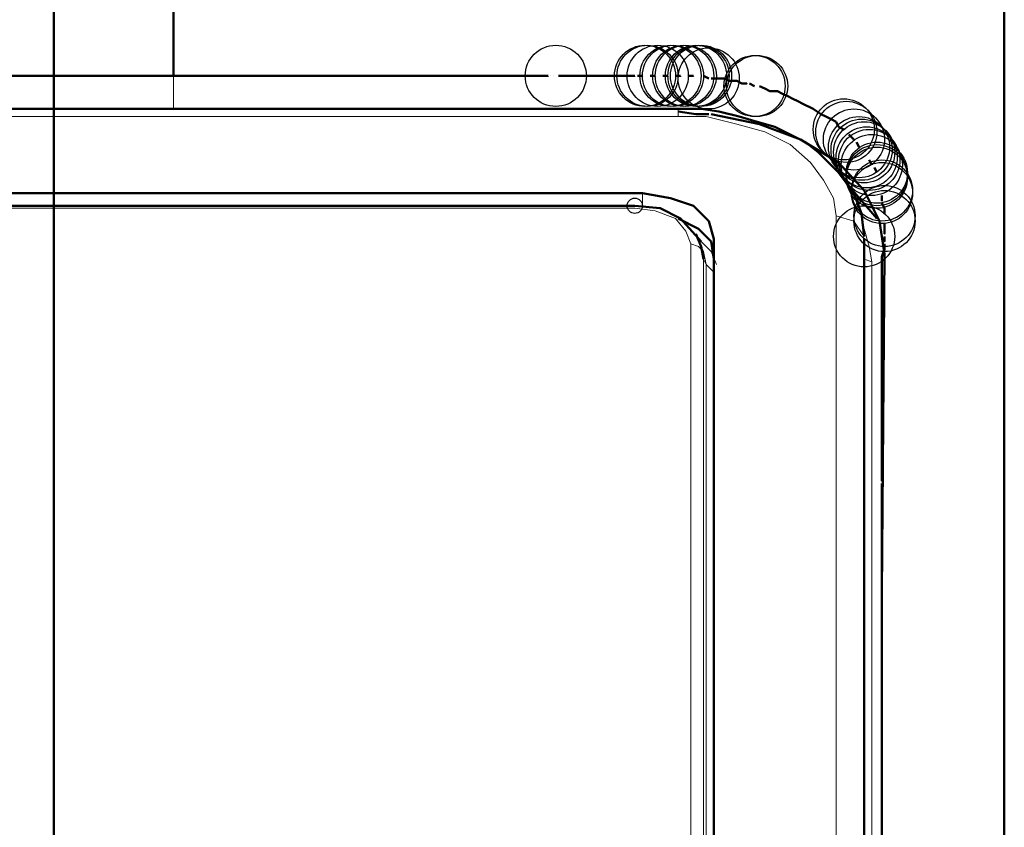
# Model space of a CAD drawing. Header units: centimetres. Extents: x -94 to 21, y -30 to 196.
# Tile 28 of 143: x -7.217 to -6.399, y -7.409 to -6.738. Entities that reach past the tile are written whole.
import ezdxf

# ---------------------------------------------------------------- set-up
doc = ezdxf.new("R2010")
doc.units = ezdxf.units.CM
doc.header["$MEASUREMENT"] = 0
doc.layers.add('Ebene 1', color=7, linetype='Continuous')

msp = doc.modelspace()

# ---------------------------------------------------------------- linework, layer by layer
at = {"layer": 'Ebene 1'}
for centre in [(-6.77173, -6.78419), (-6.69765, -6.78419), (-6.69553, -6.78419), (-6.68707, -6.78419), (-6.67648, -6.78419), (-6.67437, -6.78419), (-6.6659, -6.78419), (-6.66378, -6.78419), (-6.65532, -6.78419), (-6.6532, -6.78419), (-6.65108, -6.78419), (-6.64473, -6.78631), (-6.60663, -6.79265), (-6.60452, -6.79265), (-6.53255, -6.82864), (-6.53043, -6.83075), (-6.52408, -6.8371), (-6.51985, -6.84345), (-6.51773, -6.84557), (-6.51562, -6.84769), (-6.5135, -6.85192), (-6.51138, -6.85404), (-6.50927, -6.85827), (-6.50503, -6.86462), (-6.50503, -6.86674), (-6.50503, -6.86885), (-6.5008, -6.87944), (-6.5008, -6.88155), (-6.49868, -6.9006), (-6.49868, -6.90484), (-6.51562, -6.91754)]:
    msp.add_ellipse(centre, major_axis=(0, 0.0254), ratio=1, dxfattribs=at)
at = {"layer": 'Ebene 1', "color": 252}
msp.add_ellipse((-6.70612, -6.89214), major_axis=(0, 0.00635), ratio=1, dxfattribs=at)
at = {"layer": 'Ebene 1', "lineweight": 50}
for points in [[(-7.08923, -6.40107), (-7.08923, -6.40107), (-7.08923, -6.78419), (-7.08923, -6.78419)], [(-7.18872, -6.41377), (-7.18872, -6.41377), (-7.18872, -8.42249), (-7.18872, -8.42249)], [(-7.2882, -6.78419), (-7.2882, -6.78419), (-7.08923, -6.78419), (-7.08923, -6.78419)], [(-6.64897, -6.78419), (-6.64897, -6.78419), (-6.64473, -6.78631), (-6.64473, -6.78631)], [(-6.63203, -6.78631), (-6.63203, -6.78631), (-6.6278, -6.78842), (-6.6278, -6.78842)], [(-6.6278, -6.78842), (-6.6278, -6.78842), (-6.62145, -6.78842), (-6.62145, -6.78842)], [(-6.62145, -6.78842), (-6.62145, -6.78842), (-6.61722, -6.79054), (-6.61722, -6.79054)], [(-6.61087, -6.79054), (-6.61087, -6.79054), (-6.60663, -6.79265), (-6.60663, -6.79265)], [(-6.6024, -6.79265), (-6.6024, -6.79265), (-6.59817, -6.79477), (-6.59817, -6.79477)], [(-6.59817, -6.79477), (-6.59817, -6.79477), (-6.59393, -6.79689), (-6.59393, -6.79689)], [(-6.59393, -6.79689), (-6.59393, -6.79689), (-6.58758, -6.79689), (-6.58758, -6.79689)], [(-6.63627, -6.81382), (-6.63627, -6.81382), (-6.65108, -6.8117), (-6.65108, -6.8117)], [(-6.55795, -6.8117), (-6.55795, -6.8117), (-6.5516, -6.81594), (-6.5516, -6.81594)], [(-6.65532, -6.81594), (-6.65532, -6.81594), (-6.67013, -6.81382), (-6.67013, -6.81382)], [(-6.64473, -6.81594), (-6.64473, -6.81594), (-6.65532, -6.81594), (-6.65532, -6.81594)], [(-6.6024, -6.82441), (-6.6024, -6.82441), (-6.64262, -6.81594), (-6.64262, -6.81594)], [(-6.61933, -6.81805), (-6.61933, -6.81805), (-6.63627, -6.81382), (-6.63627, -6.81382)], [(-6.60452, -6.82229), (-6.60452, -6.82229), (-6.61933, -6.81805), (-6.61933, -6.81805)], [(-6.5516, -6.81594), (-6.5516, -6.81594), (-6.54737, -6.81805), (-6.54737, -6.81805)], [(-6.54737, -6.81805), (-6.54737, -6.81805), (-6.54313, -6.82017), (-6.54313, -6.82017)], [(-6.54313, -6.82017), (-6.54313, -6.82017), (-6.5389, -6.82229), (-6.5389, -6.82229)], [(-6.5897, -6.82652), (-6.5897, -6.82652), (-6.60452, -6.82229), (-6.60452, -6.82229)], [(-6.56853, -6.83711), (-6.56853, -6.83711), (-6.6024, -6.82441), (-6.6024, -6.82441)], [(-6.5389, -6.82229), (-6.5389, -6.82229), (-6.53678, -6.82652), (-6.53678, -6.82652)], [(-6.53678, -6.82652), (-6.53678, -6.82652), (-6.53255, -6.82864), (-6.53255, -6.82864)], [(-6.52832, -6.83287), (-6.52832, -6.83287), (-6.52408, -6.8371), (-6.52408, -6.8371)], [(-6.53678, -6.85616), (-6.53678, -6.85616), (-6.56853, -6.83711), (-6.56853, -6.83711)], [(-6.55372, -6.84769), (-6.55372, -6.84769), (-6.5643, -6.83922), (-6.5643, -6.83922)], [(-6.52197, -6.83922), (-6.52197, -6.83922), (-6.51985, -6.84345), (-6.51985, -6.84345)], [(-6.51562, -6.87944), (-6.51562, -6.87944), (-6.53678, -6.85616), (-6.53678, -6.85616)], [(-6.51138, -6.85404), (-6.51138, -6.85404), (-6.50927, -6.85827), (-6.50927, -6.85827)], [(-6.50715, -6.86039), (-6.50715, -6.86039), (-6.50503, -6.86462), (-6.50503, -6.86462)], [(-6.50503, -6.90272), (-6.50503, -6.90272), (-6.53043, -6.87309), (-6.53043, -6.87309)], [(-6.69977, -6.88155), (-6.69977, -6.88155), (-7.67767, -6.88155), (-7.67767, -6.88155)], [(-6.67648, -6.88579), (-6.67648, -6.88579), (-6.69977, -6.88155), (-6.69977, -6.88155)], [(-6.65743, -6.89214), (-6.65743, -6.89214), (-6.67648, -6.88579), (-6.67648, -6.88579)], [(-6.51773, -6.89849), (-6.51773, -6.89849), (-6.52408, -6.88155), (-6.52408, -6.88155)], [(-6.50292, -6.90484), (-6.50292, -6.90484), (-6.51562, -6.87944), (-6.51562, -6.87944)], [(-6.70612, -6.89214), (-6.70612, -6.89214), (-7.67132, -6.89214), (-7.67132, -6.89214)], [(-6.68495, -6.89426), (-6.68495, -6.89426), (-6.70612, -6.89214), (-6.70612, -6.89214)], [(-6.64473, -6.90484), (-6.64473, -6.90484), (-6.65743, -6.89214), (-6.65743, -6.89214)], [(-6.5008, -6.89002), (-6.5008, -6.89002), (-6.49868, -6.89425), (-6.49868, -6.89425)], [(-6.66802, -6.90272), (-6.66802, -6.90272), (-6.68495, -6.89426), (-6.68495, -6.89426)], [(-6.51562, -6.91754), (-6.51562, -6.91754), (-6.51773, -6.89849), (-6.51773, -6.89849)], [(-6.6532, -6.91119), (-6.6532, -6.91119), (-6.67013, -6.90272), (-6.67013, -6.90272)], [(-6.65108, -6.92177), (-6.65108, -6.92177), (-6.66802, -6.90272), (-6.66802, -6.90272)], [(-6.6405, -6.91965), (-6.6405, -6.91965), (-6.64473, -6.90484), (-6.64473, -6.90484)], [(-6.49868, -6.93236), (-6.49868, -6.93236), (-6.50292, -6.90484), (-6.50292, -6.90484)], [(-6.65532, -6.91542), (-6.65532, -6.91542), (-6.65108, -6.926), (-6.65108, -6.926)], [(-6.64262, -6.92177), (-6.64262, -6.92177), (-6.6532, -6.91119), (-6.6532, -6.91119)], [(-6.64897, -6.93659), (-6.64897, -6.93659), (-6.65108, -6.926), (-6.65108, -6.926)], [(-6.6405, -6.93659), (-6.6405, -6.93659), (-6.64262, -6.92177), (-6.64262, -6.92177)], [(-6.6405, -7.5991), (-6.6405, -7.5991), (-6.6405, -6.91965), (-6.6405, -6.91965)], [(-6.51562, -7.6372), (-6.51562, -7.6372), (-6.51562, -6.91965), (-6.51562, -6.91965)], [(-6.49868, -6.92389), (-6.49868, -6.92389), (-6.49868, -6.92812), (-6.49868, -6.92812)], [(-6.49868, -6.92812), (-6.49868, -6.92812), (-6.5008, -6.93447), (-6.5008, -6.93447)], [(-6.5008, -7.21387), (-6.5008, -7.21387), (-6.49868, -6.93236), (-6.49868, -6.93236)]]:
    msp.add_open_spline(points, degree=3, dxfattribs=at)
for points, knots in [([(-6.3992, -6.59369), (-6.3992, -6.59369), (-6.3992, -6.92389), (-6.3992, -6.92389), (-6.3992, -6.92389), (-6.3992, -7.59699), (-6.3992, -7.59699)], [0, 0, 0, 0, 0.5, 0.5, 0.5, 1, 1, 1, 1]), ([(-7.08923, -6.78419), (-7.08923, -6.78419), (-7.05537, -6.78419), (-7.05537, -6.78419), (-7.05537, -6.78419), (-7.01938, -6.78419), (-7.01938, -6.78419), (-7.01938, -6.78419), (-6.97917, -6.78419), (-6.97917, -6.78419), (-6.97917, -6.78419), (-6.93683, -6.78419), (-6.93683, -6.78419), (-6.93683, -6.78419), (-6.91567, -6.78419), (-6.91567, -6.78419), (-6.91567, -6.78419), (-6.8945, -6.78419), (-6.8945, -6.78419), (-6.8945, -6.78419), (-6.87333, -6.78419), (-6.87333, -6.78419), (-6.87333, -6.78419), (-6.85217, -6.78419), (-6.85217, -6.78419), (-6.85217, -6.78419), (-6.831, -6.78419), (-6.831, -6.78419), (-6.831, -6.78419), (-6.80983, -6.78419), (-6.80983, -6.78419), (-6.80983, -6.78419), (-6.79925, -6.78419), (-6.79925, -6.78419), (-6.79925, -6.78419), (-6.78867, -6.78419), (-6.78867, -6.78419), (-6.78867, -6.78419), (-6.78443, -6.78419), (-6.78443, -6.78419), (-6.78443, -6.78419), (-6.77808, -6.78419), (-6.77808, -6.78419), (-6.77808, -6.78419), (-6.77808, -6.78419), (-6.77808, -6.78419), (-6.77808, -6.78419), (-6.77808, -6.78419), (-6.77808, -6.78419)], [0, 0, 0, 0, 0.0625, 0.0625, 0.0625, 0.125, 0.125, 0.125, 0.1875, 0.1875, 0.1875, 0.25, 0.25, 0.25, 0.3125, 0.3125, 0.3125, 0.375, 0.375, 0.375, 0.4375, 0.4375, 0.4375, 0.5, 0.5, 0.5, 0.5625, 0.5625, 0.5625, 0.625, 0.625, 0.625, 0.6875, 0.6875, 0.6875, 0.75, 0.75, 0.75, 0.8125, 0.8125, 0.8125, 0.875, 0.875, 0.875, 0.9375, 0.9375, 0.9375, 1, 1, 1, 1]), ([(-6.77597, -6.78419), (-6.77597, -6.78419), (-6.77597, -6.78419), (-6.77597, -6.78419), (-6.77597, -6.78419), (-6.77597, -6.78419), (-6.77597, -6.78419), (-6.77597, -6.78419), (-6.77597, -6.78419), (-6.77597, -6.78419)], [0, 0, 0, 0, 0.333333, 0.333333, 0.333333, 0.666667, 0.666667, 0.666667, 1, 1, 1, 1]), ([(-6.77385, -6.78419), (-6.77385, -6.78419), (-6.77385, -6.78419), (-6.77385, -6.78419), (-6.77385, -6.78419), (-6.77385, -6.78419), (-6.77385, -6.78419)], [0, 0, 0, 0, 0.5, 0.5, 0.5, 1, 1, 1, 1]), ([(-6.76962, -6.78419), (-6.76962, -6.78419), (-6.76327, -6.78419), (-6.76327, -6.78419), (-6.76327, -6.78419), (-6.75903, -6.78419), (-6.75903, -6.78419), (-6.75903, -6.78419), (-6.75268, -6.78419), (-6.75268, -6.78419), (-6.75268, -6.78419), (-6.74845, -6.78419), (-6.74845, -6.78419), (-6.74845, -6.78419), (-6.73787, -6.78419), (-6.73787, -6.78419), (-6.73787, -6.78419), (-6.72728, -6.78419), (-6.72728, -6.78419), (-6.72728, -6.78419), (-6.7167, -6.78419), (-6.7167, -6.78419), (-6.7167, -6.78419), (-6.70612, -6.78419), (-6.70612, -6.78419), (-6.70612, -6.78419), (-6.70612, -6.78419), (-6.70612, -6.78419)], [0, 0, 0, 0, 0.111111, 0.111111, 0.111111, 0.222222, 0.222222, 0.222222, 0.333333, 0.333333, 0.333333, 0.444444, 0.444444, 0.444444, 0.555556, 0.555556, 0.555556, 0.666667, 0.666667, 0.666667, 0.777778, 0.777778, 0.777778, 0.888889, 0.888889, 0.888889, 1, 1, 1, 1]), ([(-6.704, -6.78419), (-6.704, -6.78419), (-6.69977, -6.78419), (-6.69977, -6.78419), (-6.69977, -6.78419), (-6.69977, -6.78419), (-6.69977, -6.78419)], [0, 0, 0, 0, 0.5, 0.5, 0.5, 1, 1, 1, 1]), ([(-6.69342, -6.78419), (-6.69342, -6.78419), (-6.68918, -6.78419), (-6.68918, -6.78419), (-6.68918, -6.78419), (-6.68918, -6.78419), (-6.68918, -6.78419), (-6.68918, -6.78419), (-6.68918, -6.78419), (-6.68918, -6.78419)], [0, 0, 0, 0, 0.333333, 0.333333, 0.333333, 0.666667, 0.666667, 0.666667, 1, 1, 1, 1]), ([(-6.68495, -6.78419), (-6.68495, -6.78419), (-6.68495, -6.78419), (-6.68495, -6.78419), (-6.68495, -6.78419), (-6.68495, -6.78419), (-6.68495, -6.78419)], [0, 0, 0, 0, 0.5, 0.5, 0.5, 1, 1, 1, 1]), ([(-6.68283, -6.78419), (-6.68283, -6.78419), (-6.6786, -6.78419), (-6.6786, -6.78419), (-6.6786, -6.78419), (-6.6786, -6.78419), (-6.6786, -6.78419)], [0, 0, 0, 0, 0.5, 0.5, 0.5, 1, 1, 1, 1]), ([(-6.67225, -6.78419), (-6.67225, -6.78419), (-6.66802, -6.78419), (-6.66802, -6.78419), (-6.66802, -6.78419), (-6.66802, -6.78419), (-6.66802, -6.78419)], [0, 0, 0, 0, 0.5, 0.5, 0.5, 1, 1, 1, 1]), ([(-6.66167, -6.78419), (-6.66167, -6.78419), (-6.65743, -6.78419), (-6.65743, -6.78419), (-6.65743, -6.78419), (-6.65743, -6.78419), (-6.65743, -6.78419)], [0, 0, 0, 0, 0.5, 0.5, 0.5, 1, 1, 1, 1]), ([(-6.64262, -6.78631), (-6.64262, -6.78631), (-6.63838, -6.78631), (-6.63838, -6.78631), (-6.63838, -6.78631), (-6.63203, -6.78631), (-6.63203, -6.78631)], [0, 0, 0, 0, 0.5, 0.5, 0.5, 1, 1, 1, 1]), ([(-6.61722, -6.79054), (-6.61722, -6.79054), (-6.61298, -6.79054), (-6.61298, -6.79054), (-6.61298, -6.79054), (-6.61298, -6.79054), (-6.61298, -6.79054)], [0, 0, 0, 0, 0.5, 0.5, 0.5, 1, 1, 1, 1]), ([(-6.58758, -6.79689), (-6.58758, -6.79689), (-6.58335, -6.799), (-6.58335, -6.799), (-6.58335, -6.799), (-6.57912, -6.80112), (-6.57912, -6.80112), (-6.57912, -6.80112), (-6.57488, -6.80324), (-6.57488, -6.80324), (-6.57488, -6.80324), (-6.57065, -6.80535), (-6.57065, -6.80535), (-6.57065, -6.80535), (-6.56642, -6.80747), (-6.56642, -6.80747), (-6.56642, -6.80747), (-6.55795, -6.8117), (-6.55795, -6.8117)], [0, 0, 0, 0, 0.166667, 0.166667, 0.166667, 0.333333, 0.333333, 0.333333, 0.5, 0.5, 0.5, 0.666667, 0.666667, 0.666667, 0.833333, 0.833333, 0.833333, 1, 1, 1, 1]), ([(-6.65108, -6.8117), (-6.65108, -6.8117), (-6.67013, -6.8117), (-6.67013, -6.8117), (-6.67013, -6.8117), (-7.7073, -6.8117), (-7.7073, -6.8117)], [0, 0, 0, 0, 0.5, 0.5, 0.5, 1, 1, 1, 1]), ([(-6.64262, -6.81594), (-6.64262, -6.81594), (-6.64262, -6.81594), (-6.64262, -6.81594), (-6.64262, -6.81594), (-6.64262, -6.81594), (-6.64262, -6.81594)], [0, 0, 0, 0, 0.5, 0.5, 0.5, 1, 1, 1, 1]), ([(-6.5643, -6.83922), (-6.5643, -6.83922), (-6.577, -6.83287), (-6.577, -6.83287), (-6.577, -6.83287), (-6.5897, -6.82652), (-6.5897, -6.82652)], [0, 0, 0, 0, 0.5, 0.5, 0.5, 1, 1, 1, 1]), ([(-6.53678, -6.86462), (-6.53678, -6.86462), (-6.54525, -6.85615), (-6.54525, -6.85615), (-6.54525, -6.85615), (-6.55372, -6.84769), (-6.55372, -6.84769)], [0, 0, 0, 0, 0.5, 0.5, 0.5, 1, 1, 1, 1]), ([(-6.5135, -6.8498), (-6.5135, -6.8498), (-6.5135, -6.8498), (-6.5135, -6.8498), (-6.5135, -6.8498), (-6.5135, -6.8498), (-6.5135, -6.8498), (-6.5135, -6.8498), (-6.5135, -6.8498), (-6.5135, -6.8498)], [0, 0, 0, 0, 0.333333, 0.333333, 0.333333, 0.666667, 0.666667, 0.666667, 1, 1, 1, 1]), ([(-6.52408, -6.88155), (-6.52408, -6.88155), (-6.53043, -6.87309), (-6.53043, -6.87309), (-6.53043, -6.87309), (-6.53678, -6.86462), (-6.53678, -6.86462)], [0, 0, 0, 0, 0.5, 0.5, 0.5, 1, 1, 1, 1]), ([(-6.50292, -6.87097), (-6.50292, -6.87097), (-6.50292, -6.87097), (-6.50292, -6.87097), (-6.50292, -6.87097), (-6.50292, -6.87097), (-6.50292, -6.87097), (-6.50292, -6.87097), (-6.50292, -6.87097), (-6.50292, -6.87097)], [0, 0, 0, 0, 0.333333, 0.333333, 0.333333, 0.666667, 0.666667, 0.666667, 1, 1, 1, 1]), ([(-6.50292, -6.87309), (-6.50292, -6.87309), (-6.50292, -6.87309), (-6.50292, -6.87309), (-6.50292, -6.87309), (-6.50292, -6.87309), (-6.50292, -6.87309), (-6.50292, -6.87309), (-6.50292, -6.87309), (-6.50292, -6.87309)], [0, 0, 0, 0, 0.333333, 0.333333, 0.333333, 0.666667, 0.666667, 0.666667, 1, 1, 1, 1]), ([(-6.50292, -6.8752), (-6.50292, -6.8752), (-6.50292, -6.8752), (-6.50292, -6.8752), (-6.50292, -6.8752), (-6.50292, -6.8752), (-6.50292, -6.8752), (-6.50292, -6.8752), (-6.50292, -6.8752), (-6.50292, -6.8752)], [0, 0, 0, 0, 0.333333, 0.333333, 0.333333, 0.666667, 0.666667, 0.666667, 1, 1, 1, 1]), ([(-6.5008, -6.87732), (-6.5008, -6.87732), (-6.5008, -6.87732), (-6.5008, -6.87732), (-6.5008, -6.87732), (-6.5008, -6.87732), (-6.5008, -6.87732)], [0, 0, 0, 0, 0.5, 0.5, 0.5, 1, 1, 1, 1]), ([(-6.5008, -6.88367), (-6.5008, -6.88367), (-6.5008, -6.8879), (-6.5008, -6.8879), (-6.5008, -6.8879), (-6.5008, -6.8879), (-6.5008, -6.8879)], [0, 0, 0, 0, 0.5, 0.5, 0.5, 1, 1, 1, 1]), ([(-6.49868, -6.89425), (-6.49868, -6.89425), (-6.49868, -6.89849), (-6.49868, -6.89849), (-6.49868, -6.89849), (-6.49868, -6.89849), (-6.49868, -6.89849)], [0, 0, 0, 0, 0.5, 0.5, 0.5, 1, 1, 1, 1]), ([(-6.49868, -6.90272), (-6.49868, -6.90272), (-6.49868, -6.90272), (-6.49868, -6.90272), (-6.49868, -6.90272), (-6.49868, -6.90272), (-6.49868, -6.90272), (-6.49868, -6.90272), (-6.49868, -6.90272), (-6.49868, -6.90272)], [0, 0, 0, 0, 0.333333, 0.333333, 0.333333, 0.666667, 0.666667, 0.666667, 1, 1, 1, 1]), ([(-6.49868, -6.90695), (-6.49868, -6.90695), (-6.49868, -6.90695), (-6.49868, -6.90695), (-6.49868, -6.90695), (-6.49868, -6.91119), (-6.49868, -6.91119), (-6.49868, -6.91119), (-6.49868, -6.91542), (-6.49868, -6.91542), (-6.49868, -6.91542), (-6.49868, -6.91542), (-6.49868, -6.91542)], [0, 0, 0, 0, 0.25, 0.25, 0.25, 0.5, 0.5, 0.5, 0.75, 0.75, 0.75, 1, 1, 1, 1]), ([(-6.49868, -6.91754), (-6.49868, -6.91754), (-6.49868, -6.92177), (-6.49868, -6.92177), (-6.49868, -6.92177), (-6.49868, -6.92177), (-6.49868, -6.92177)], [0, 0, 0, 0, 0.5, 0.5, 0.5, 1, 1, 1, 1]), ([(-6.5008, -6.93447), (-6.5008, -6.93447), (-6.5008, -6.94082), (-6.5008, -6.94082), (-6.5008, -6.94082), (-6.5008, -6.94929), (-6.5008, -6.94929), (-6.5008, -6.94929), (-6.5008, -6.95564), (-6.5008, -6.95564), (-6.5008, -6.95564), (-6.5008, -6.96199), (-6.5008, -6.96199), (-6.5008, -6.96199), (-6.5008, -6.96834), (-6.5008, -6.96834), (-6.5008, -6.96834), (-6.5008, -6.97469), (-6.5008, -6.97469), (-6.5008, -6.97469), (-6.5008, -6.98104), (-6.5008, -6.98104), (-6.5008, -6.98104), (-6.5008, -6.9895), (-6.5008, -6.9895), (-6.5008, -6.9895), (-6.5008, -6.99585), (-6.5008, -6.99585), (-6.5008, -6.99585), (-6.5008, -7.0022), (-6.5008, -7.0022), (-6.5008, -7.0022), (-6.5008, -7.00855), (-6.5008, -7.00855), (-6.5008, -7.00855), (-6.5008, -7.02337), (-6.5008, -7.02337), (-6.5008, -7.02337), (-6.5008, -7.03607), (-6.5008, -7.03607), (-6.5008, -7.03607), (-6.5008, -7.06359), (-6.5008, -7.06359), (-6.5008, -7.06359), (-6.5008, -7.08899), (-6.5008, -7.08899), (-6.5008, -7.08899), (-6.5008, -7.1038), (-6.5008, -7.1038), (-6.5008, -7.1038), (-6.5008, -7.1165), (-6.5008, -7.1165), (-6.5008, -7.1165), (-6.5008, -7.12074), (-6.5008, -7.12074), (-6.5008, -7.12074), (-6.5008, -7.12074), (-6.5008, -7.12074)], [0, 0, 0, 0, 0.052632, 0.052632, 0.052632, 0.105263, 0.105263, 0.105263, 0.157895, 0.157895, 0.157895, 0.210526, 0.210526, 0.210526, 0.263158, 0.263158, 0.263158, 0.315789, 0.315789, 0.315789, 0.368421, 0.368421, 0.368421, 0.421053, 0.421053, 0.421053, 0.473684, 0.473684, 0.473684, 0.526316, 0.526316, 0.526316, 0.578947, 0.578947, 0.578947, 0.631579, 0.631579, 0.631579, 0.684211, 0.684211, 0.684211, 0.736842, 0.736842, 0.736842, 0.789474, 0.789474, 0.789474, 0.842105, 0.842105, 0.842105, 0.894737, 0.894737, 0.894737, 0.947368, 0.947368, 0.947368, 1, 1, 1, 1]), ([(-6.5008, -7.12285), (-6.5008, -7.12285), (-6.5008, -7.12709), (-6.5008, -7.12709), (-6.5008, -7.12709), (-6.5008, -7.13132), (-6.5008, -7.13132), (-6.5008, -7.13132), (-6.5008, -7.13767), (-6.5008, -7.13767), (-6.5008, -7.13767), (-6.5008, -7.14402), (-6.5008, -7.14402), (-6.5008, -7.14402), (-6.5008, -7.17154), (-6.5008, -7.17154), (-6.5008, -7.17154), (-6.5008, -7.19694), (-6.5008, -7.19694), (-6.5008, -7.19694), (-6.5008, -7.22445), (-6.5008, -7.22445), (-6.5008, -7.22445), (-6.5008, -7.25197), (-6.5008, -7.25197), (-6.5008, -7.25197), (-6.5008, -7.27949), (-6.5008, -7.27949), (-6.5008, -7.27949), (-6.5008, -7.30489), (-6.5008, -7.30489), (-6.5008, -7.30489), (-6.5008, -7.3324), (-6.5008, -7.3324), (-6.5008, -7.3324), (-6.5008, -7.35992), (-6.5008, -7.35992), (-6.5008, -7.35992), (-6.5008, -7.41284), (-6.5008, -7.41284), (-6.5008, -7.41284), (-6.5008, -7.46787), (-6.5008, -7.46787), (-6.5008, -7.46787), (-6.5008, -7.49539), (-6.5008, -7.49539), (-6.5008, -7.49539), (-6.5008, -7.52079), (-6.5008, -7.52079)], [0, 0, 0, 0, 0.0625, 0.0625, 0.0625, 0.125, 0.125, 0.125, 0.1875, 0.1875, 0.1875, 0.25, 0.25, 0.25, 0.3125, 0.3125, 0.3125, 0.375, 0.375, 0.375, 0.4375, 0.4375, 0.4375, 0.5, 0.5, 0.5, 0.5625, 0.5625, 0.5625, 0.625, 0.625, 0.625, 0.6875, 0.6875, 0.6875, 0.75, 0.75, 0.75, 0.8125, 0.8125, 0.8125, 0.875, 0.875, 0.875, 0.9375, 0.9375, 0.9375, 1, 1, 1, 1])]:
    msp.add_open_spline(points, degree=3, knots=knots, dxfattribs=at)
at = {"layer": 'Ebene 1', "color": 252, "lineweight": 13}
for points in [[(-7.08923, -6.78419), (-7.08923, -6.78419), (-7.08923, -6.8117), (-7.08923, -6.8117)], [(-6.67013, -6.8117), (-6.67013, -6.8117), (-6.67013, -6.81805), (-6.67013, -6.81805)], [(-7.7073, -6.81805), (-7.7073, -6.81805), (-6.67013, -6.81805), (-6.67013, -6.81805)], [(-6.67013, -6.81805), (-6.67013, -6.81805), (-6.64685, -6.81805), (-6.64685, -6.81805)], [(-6.64685, -6.81805), (-6.64685, -6.81805), (-6.62145, -6.8244), (-6.62145, -6.8244)], [(-6.62145, -6.8244), (-6.62145, -6.8244), (-6.59817, -6.83075), (-6.59817, -6.83075)], [(-6.59817, -6.83075), (-6.59817, -6.83075), (-6.577, -6.84134), (-6.577, -6.84134)], [(-6.577, -6.84134), (-6.577, -6.84134), (-6.56007, -6.85615), (-6.56007, -6.85615)], [(-6.56007, -6.85615), (-6.56007, -6.85615), (-6.54948, -6.87097), (-6.54948, -6.87097)], [(-6.54948, -6.87097), (-6.54948, -6.87097), (-6.54102, -6.88579), (-6.54102, -6.88579)], [(-6.69977, -6.88155), (-6.69977, -6.88155), (-6.69977, -6.89214), (-6.69977, -6.89214)], [(-6.54102, -6.88579), (-6.54102, -6.88579), (-6.5389, -6.9006), (-6.5389, -6.9006)], [(-6.70612, -6.89425), (-6.70612, -6.89425), (-6.68918, -6.89637), (-6.68918, -6.89637)], [(-6.68918, -6.89637), (-6.68918, -6.89637), (-6.67225, -6.90272), (-6.67225, -6.90272)], [(-6.5389, -6.9006), (-6.5389, -6.9006), (-6.5389, -7.61815), (-6.5389, -7.61815)], [(-6.5389, -6.9006), (-6.5389, -6.9006), (-6.52408, -6.90484), (-6.52408, -6.90484)], [(-6.67225, -6.90272), (-6.67225, -6.90272), (-6.66378, -6.9133), (-6.66378, -6.9133)], [(-6.52408, -6.90484), (-6.52408, -6.90484), (-6.51562, -6.91754), (-6.51562, -6.91754)], [(-6.66378, -6.9133), (-6.66378, -6.9133), (-6.65955, -6.92389), (-6.65955, -6.92389)], [(-6.51138, -6.926), (-6.51138, -6.926), (-6.51562, -6.91119), (-6.51562, -6.91119)], [(-6.65955, -6.92389), (-6.65955, -6.92389), (-6.65955, -7.59487), (-6.65955, -7.59487)], [(-6.65955, -6.92389), (-6.65955, -6.92389), (-6.6532, -6.926), (-6.6532, -6.926)], [(-6.64262, -6.93024), (-6.64262, -6.93024), (-6.6532, -6.91965), (-6.6532, -6.91965)], [(-6.6532, -6.926), (-6.6532, -6.926), (-6.64897, -6.93024), (-6.64897, -6.93024)], [(-6.65108, -6.926), (-6.65108, -6.926), (-6.64897, -6.93024), (-6.64897, -6.93024)], [(-6.50927, -6.9387), (-6.50927, -6.9387), (-6.51138, -6.926), (-6.51138, -6.926)], [(-6.64897, -6.93024), (-6.64897, -6.93024), (-6.64897, -7.60122), (-6.64897, -7.60122)], [(-6.64897, -6.93024), (-6.64897, -6.93024), (-6.64685, -6.94082), (-6.64685, -6.94082)], [(-6.63838, -6.94082), (-6.63838, -6.94082), (-6.64262, -6.93024), (-6.64262, -6.93024)], [(-6.64685, -6.94082), (-6.64685, -6.94082), (-6.64897, -6.93659), (-6.64897, -6.93659)], [(-6.64685, -7.61181), (-6.64685, -7.61181), (-6.64685, -6.94082), (-6.64685, -6.94082)], [(-6.6405, -6.94717), (-6.6405, -6.94717), (-6.64685, -6.94082), (-6.64685, -6.94082)], [(-6.50927, -6.9387), (-6.50927, -6.9387), (-6.51562, -6.93659), (-6.51562, -6.93659)], [(-6.50927, -7.64779), (-6.50927, -7.64779), (-6.50927, -6.9387), (-6.50927, -6.9387)]]:
    msp.add_open_spline(points, degree=3, dxfattribs=at)
msp.add_open_spline([(-7.67132, -6.89425), (-7.67132, -6.89425), (-7.67132, -6.89425), (-7.67132, -6.89425), (-7.67132, -6.89425), (-6.70612, -6.89425), (-6.70612, -6.89425)], degree=3, knots=[0, 0, 0, 0, 0.5, 0.5, 0.5, 1, 1, 1, 1], dxfattribs=at)

doc.saveas('drawing.dxf')
